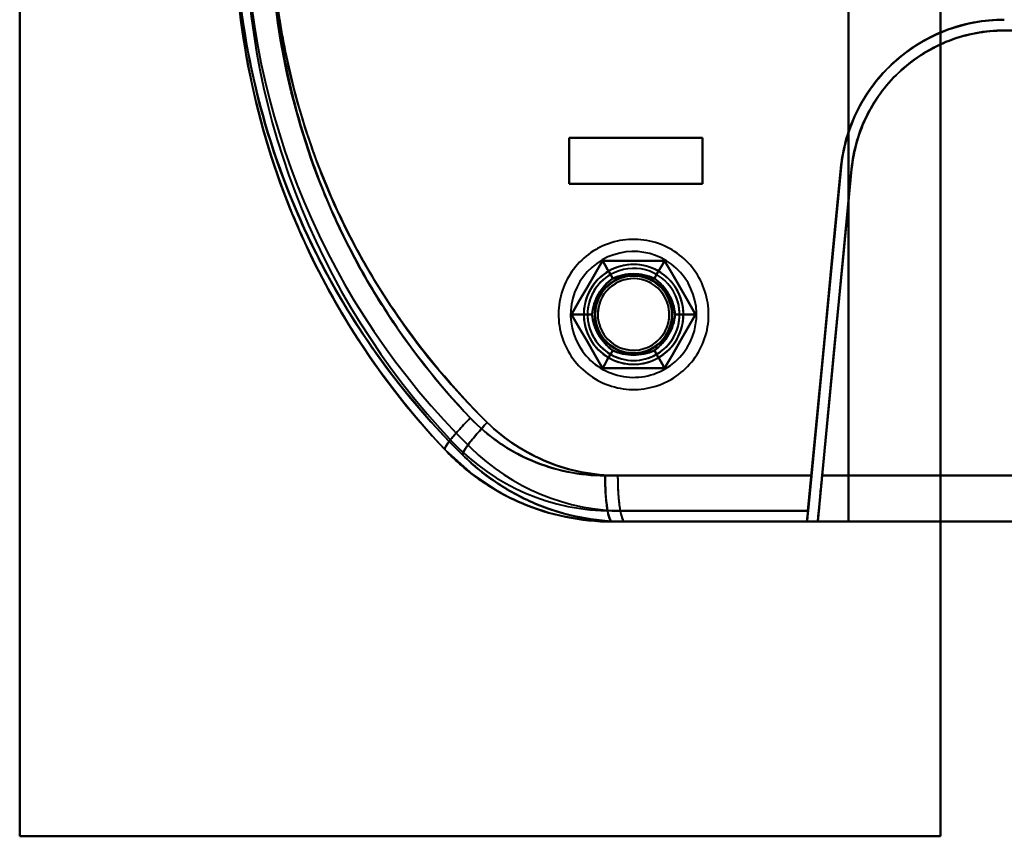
# Model space of a CAD drawing. Header units: millimetres. Extents: x -1442 to 3067, y -120 to 1010.
# Tile 26 of 71: x 257 to 322, y 179 to 232. Entities that reach past the tile are written whole.
import ezdxf

# ---------------------------------------------------------------- set-up
doc = ezdxf.new("R2010")
doc.units = ezdxf.units.MM
doc.layers.add('G-IMPT', color=8, linetype='Continuous', lineweight=40)

# ---------------------------------------------------------------- blocks, each defined once
blk = doc.blocks.new('NEXA 700 CALQUES_dwg-751640-Gauche')
at = {"layer": 'G-IMPT'}
for p, q in [((321.657, 231.372), (342.221, 231.372)), ((342.221, 231.372), (321.657, 231.372)), ((342.221, 231.372), (321.657, 231.372)), ((293.3, 224.372), (302, 224.372)), ((293.3, 224.372), (302, 224.372)), ((302, 224.372), (293.3, 224.372)), ((302, 224.372), (293.3, 224.372)), ((302, 221.372), (293.3, 221.372)), ((302, 221.372), (293.3, 221.372)), ((293.3, 221.372), (302, 221.372)), ((293.3, 221.372), (302, 221.372)), ((295.643, 202.372), (309.089, 202.372)), ((309.089, 202.372), (295.643, 202.372)), ((296.463, 202.372), (309.085, 202.372)), ((309.085, 202.372), (296.463, 202.372)), ((342.221, 202.372), (309.788, 202.372)), ((342.221, 202.372), (309.788, 202.372)), ((309.788, 202.372), (342.221, 202.372)), ((309.788, 202.372), (342.221, 202.372)), ((296.105, 199.372), (308.802, 199.372)), ((296.105, 199.372), (308.802, 199.372)), ((308.802, 199.372), (296.105, 199.372)), ((308.797, 199.372), (296.919, 199.372)), ((308.797, 199.372), (296.919, 199.372)), ((296.919, 199.372), (308.797, 199.372)), ((342.305, 199.372), (309.5, 199.372)), ((342.305, 199.372), (309.5, 199.372)), ((309.5, 199.372), (342.305, 199.372)), ((309.5, 199.372), (342.305, 199.372))]:
    blk.add_line(p, q, dxfattribs=at)
at = {"layer": 'G-IMPT', "flags": 128}
for points in [[(257.5, 178.872), (257.5, 208.872), (257.5, 238.872), (257.5, 268.872), (257.5, 298.872)], [(257.5, 298.872), (257.5, 268.872), (257.5, 238.872), (257.5, 208.872), (257.5, 178.872)], [(257.5, 178.872), (257.5, 208.872), (257.5, 238.872), (257.5, 268.872), (257.5, 298.872)], [(257.5, 298.872), (257.5, 268.872), (257.5, 238.872), (257.5, 208.872), (257.5, 178.872)], [(257.5, 178.872), (257.5, 208.872), (257.5, 238.872), (257.5, 268.872), (257.5, 298.872)], [(257.5, 298.872), (257.5, 268.872), (257.5, 238.872), (257.5, 208.872), (257.5, 178.872)], [(317.5, 298.872), (317.5, 268.872), (317.5, 238.872), (317.5, 208.872), (317.5, 178.872)], [(317.5, 298.872), (317.5, 268.872), (317.5, 238.872), (317.5, 208.872), (317.5, 178.872)], [(317.5, 178.872), (317.5, 208.872), (317.5, 238.872), (317.5, 268.872), (317.5, 298.872)], [(317.5, 178.872), (317.5, 208.872), (317.5, 238.872), (317.5, 268.872), (317.5, 298.872)], [(317.5, 298.872), (317.5, 268.872), (317.5, 238.872), (317.5, 208.872), (317.5, 178.872)], [(317.5, 178.872), (317.5, 208.872), (317.5, 238.872), (317.5, 268.872), (317.5, 298.872)], [(317.5, 298.872), (317.5, 268.872), (317.5, 238.872), (317.5, 208.872), (317.5, 178.872)], [(317.5, 178.872), (317.5, 208.872), (317.5, 238.872), (317.5, 268.872), (317.5, 298.872)], [(311.5, 278.372), (311.5, 258.622), (311.5, 238.872), (311.5, 219.122), (311.5, 199.372)], [(311.5, 199.372), (311.5, 219.122), (311.5, 238.872), (311.5, 258.622), (311.5, 278.372)], [(311.5, 278.372), (311.5, 258.622), (311.5, 238.872), (311.5, 219.122), (311.5, 199.372)], [(311.5, 199.372), (311.5, 219.122), (311.5, 238.872), (311.5, 258.622), (311.5, 278.372)], [(311.5, 199.372), (311.5, 219.122), (311.5, 238.872), (311.5, 258.622), (311.5, 278.372)], [(311.5, 278.372), (311.5, 258.622), (311.5, 238.872), (311.5, 219.122), (311.5, 199.372)], [(311.5, 199.372), (311.5, 219.122), (311.5, 238.872), (311.5, 258.622), (311.5, 278.372)], [(311.5, 278.372), (311.5, 258.622), (311.5, 238.872), (311.5, 219.122), (311.5, 199.372)], [(317.5, 278.372), (317.5, 258.622), (317.5, 238.872), (317.5, 219.122), (317.5, 199.372)], [(317.5, 199.372), (317.5, 219.122), (317.5, 238.872), (317.5, 258.622), (317.5, 278.372)], [(317.5, 278.372), (317.5, 258.622), (317.5, 238.872), (317.5, 219.122), (317.5, 199.372)], [(317.5, 199.372), (317.5, 219.122), (317.5, 238.872), (317.5, 258.622), (317.5, 278.372)], [(321.657, 231.372), (325.659, 231.372), (329.661, 231.372), (333.663, 231.372), (337.665, 231.372)], [(337.665, 231.372), (333.663, 231.372), (329.661, 231.372), (325.659, 231.372), (321.657, 231.372)], [(293.3, 221.372), (293.3, 222.122), (293.3, 222.872), (293.3, 223.622), (293.3, 224.372)], [(293.3, 224.372), (295.475, 224.372), (297.65, 224.372), (299.825, 224.372), (302, 224.372)], [(293.3, 224.372), (293.3, 223.622), (293.3, 222.872), (293.3, 222.122), (293.3, 221.372)], [(302, 224.372), (299.825, 224.372), (297.65, 224.372), (295.475, 224.372), (293.3, 224.372)], [(302, 224.372), (299.825, 224.372), (297.65, 224.372), (295.475, 224.372), (293.3, 224.372)], [(293.3, 221.372), (293.3, 222.122), (293.3, 222.872), (293.3, 223.622), (293.3, 224.372)], [(293.3, 224.372), (293.3, 223.622), (293.3, 222.872), (293.3, 222.122), (293.3, 221.372)], [(293.3, 224.372), (295.475, 224.372), (297.65, 224.372), (299.825, 224.372), (302, 224.372)], [(293.3, 224.372), (293.3, 223.622), (293.3, 222.872), (293.3, 222.122), (293.3, 221.372)], [(293.3, 221.372), (293.3, 222.122), (293.3, 222.872), (293.3, 223.622), (293.3, 224.372)], [(293.3, 224.372), (293.3, 223.622), (293.3, 222.872), (293.3, 222.122), (293.3, 221.372)], [(293.3, 221.372), (293.3, 222.122), (293.3, 222.872), (293.3, 223.622), (293.3, 224.372)], [(302, 224.372), (302, 223.622), (302, 222.872), (302, 222.122), (302, 221.372)], [(302, 221.372), (302, 222.122), (302, 222.872), (302, 223.622), (302, 224.372)], [(302, 224.372), (302, 223.622), (302, 222.872), (302, 222.122), (302, 221.372)], [(302, 221.372), (302, 222.122), (302, 222.872), (302, 223.622), (302, 224.372)], [(302, 221.372), (302, 222.122), (302, 222.872), (302, 223.622), (302, 224.372)], [(302, 224.372), (302, 223.622), (302, 222.872), (302, 222.122), (302, 221.372)], [(302, 221.372), (302, 222.122), (302, 222.872), (302, 223.622), (302, 224.372)], [(302, 224.372), (302, 223.622), (302, 222.872), (302, 222.122), (302, 221.372)], [(308.869, 200.072), (309.412, 205.732), (309.955, 211.391), (310.498, 217.051), (311.041, 222.71)], [(311.041, 222.71), (310.498, 217.051), (309.955, 211.391), (309.412, 205.732), (308.869, 200.072)], [(309.089, 202.372), (309.577, 207.456), (310.065, 212.54), (310.553, 217.625), (311.041, 222.71)], [(311.041, 222.71), (310.553, 217.625), (310.065, 212.54), (309.577, 207.456), (309.089, 202.372)], [(311.006, 222.394), (310.47, 216.814), (309.935, 211.233), (309.399, 205.653), (308.864, 200.072)], [(308.864, 200.072), (309.399, 205.653), (309.935, 211.233), (310.47, 216.814), (311.006, 222.394)], [(311.006, 222.394), (310.526, 217.388), (310.045, 212.382), (309.565, 207.377), (309.085, 202.372)], [(309.085, 202.372), (309.565, 207.377), (310.045, 212.382), (310.526, 217.388), (311.006, 222.394)], [(309.5, 199.372), (310.051, 205.111), (310.601, 210.85), (311.152, 216.589), (311.703, 222.327)], [(311.703, 222.327), (311.152, 216.589), (310.601, 210.85), (310.051, 205.111), (309.5, 199.372)], [(311.703, 222.327), (311.152, 216.589), (310.601, 210.85), (310.051, 205.111), (309.5, 199.372)], [(309.5, 199.372), (310.051, 205.111), (310.601, 210.85), (311.152, 216.589), (311.703, 222.327)], [(309.788, 202.372), (310.266, 207.36), (310.745, 212.348), (311.224, 217.338), (311.703, 222.327)], [(311.703, 222.327), (311.224, 217.338), (310.745, 212.348), (310.266, 207.36), (309.788, 202.372)], [(311.703, 222.327), (311.224, 217.338), (310.745, 212.348), (310.266, 207.36), (309.788, 202.372)], [(309.788, 202.372), (310.266, 207.36), (310.745, 212.348), (311.224, 217.338), (311.703, 222.327)], [(302, 221.372), (299.825, 221.372), (297.65, 221.372), (295.475, 221.372), (293.3, 221.372)], [(293.3, 221.372), (295.475, 221.372), (297.65, 221.372), (299.825, 221.372), (302, 221.372)], [(293.3, 221.372), (295.475, 221.372), (297.65, 221.372), (299.825, 221.372), (302, 221.372)], [(302, 221.372), (299.825, 221.372), (297.65, 221.372), (295.475, 221.372), (293.3, 221.372)], [(299.945, 208.637), (300.113, 208.738), (300.276, 208.846), (300.435, 208.96), (300.589, 209.081), (300.738, 209.207), (300.882, 209.34), (301.02, 209.478), (301.153, 209.621), (301.28, 209.77), (301.401, 209.924), (301.516, 210.082), (301.625, 210.245), (301.726, 210.412), (301.821, 210.583), (301.91, 210.757), (301.991, 210.936), (302.064, 211.117), (302.131, 211.301), (302.19, 211.487), (302.242, 211.676), (302.286, 211.866), (302.322, 212.058), (302.351, 212.252), (302.372, 212.446), (302.385, 212.642), (302.39, 212.837), (302.388, 213.033), (302.377, 213.228), (302.359, 213.423), (302.333, 213.617), (302.3, 213.809), (302.259, 214.001), (302.21, 214.19), (302.153, 214.377), (302.089, 214.562), (302.018, 214.744), (301.939, 214.923), (301.854, 215.099), (301.761, 215.272), (301.662, 215.44), (301.556, 215.605), (301.444, 215.765), (301.325, 215.92), (301.2, 216.07), (301.069, 216.216), (300.932, 216.356), (300.79, 216.49), (300.643, 216.619), (300.491, 216.742), (300.334, 216.858), (300.172, 216.968), (300.006, 217.072), (299.836, 217.169), (299.662, 217.259), (299.485, 217.342), (299.305, 217.417), (299.122, 217.486), (298.936, 217.547), (298.748, 217.601), (298.558, 217.647), (298.366, 217.685), (298.173, 217.716), (297.978, 217.739), (297.783, 217.755), (297.588, 217.762), (297.392, 217.762), (297.197, 217.753), (297.002, 217.737), (296.808, 217.714), (296.615, 217.682), (296.423, 217.643), (296.233, 217.596), (296.045, 217.541), (295.86, 217.479), (295.677, 217.41), (295.497, 217.334), (295.32, 217.25), (295.147, 217.159), (295.055, 217.108)], [(299.945, 208.637), (300.113, 208.738), (300.276, 208.846), (300.435, 208.96), (300.589, 209.081), (300.738, 209.207), (300.882, 209.34), (301.02, 209.478), (301.153, 209.621), (301.28, 209.77), (301.401, 209.924), (301.516, 210.082), (301.625, 210.245), (301.726, 210.412), (301.821, 210.583), (301.91, 210.757), (301.991, 210.936), (302.064, 211.117), (302.131, 211.301), (302.19, 211.487), (302.242, 211.676), (302.286, 211.866), (302.322, 212.058), (302.351, 212.252), (302.372, 212.446), (302.385, 212.642), (302.39, 212.837), (302.388, 213.033), (302.377, 213.228), (302.359, 213.423), (302.333, 213.617), (302.3, 213.809), (302.259, 214.001), (302.21, 214.19), (302.153, 214.377), (302.089, 214.562), (302.018, 214.744), (301.939, 214.923), (301.854, 215.099), (301.761, 215.272), (301.662, 215.44), (301.556, 215.605), (301.444, 215.765), (301.325, 215.92), (301.2, 216.07), (301.069, 216.216), (300.932, 216.356), (300.79, 216.49), (300.643, 216.619), (300.491, 216.742), (300.334, 216.858), (300.172, 216.968), (300.006, 217.072), (299.836, 217.169), (299.662, 217.259), (299.485, 217.342), (299.305, 217.417), (299.122, 217.486), (298.936, 217.547), (298.748, 217.601), (298.558, 217.647), (298.366, 217.685), (298.173, 217.716), (297.978, 217.739), (297.783, 217.755), (297.588, 217.762), (297.392, 217.762), (297.197, 217.753), (297.002, 217.737), (296.808, 217.714), (296.615, 217.682), (296.423, 217.643), (296.233, 217.596), (296.045, 217.541), (295.86, 217.479), (295.677, 217.41), (295.497, 217.334), (295.32, 217.25), (295.147, 217.159), (295.055, 217.108)], [(295.055, 217.108), (294.887, 217.006), (294.724, 216.899), (294.565, 216.784), (294.411, 216.664), (294.262, 216.537), (294.118, 216.405), (293.98, 216.267), (293.847, 216.123), (293.72, 215.975), (293.599, 215.821), (293.484, 215.663), (293.375, 215.5), (293.274, 215.333), (293.179, 215.162), (293.09, 214.987), (293.009, 214.809), (292.936, 214.628), (292.869, 214.444), (292.81, 214.258), (292.758, 214.069), (292.714, 213.878), (292.678, 213.686), (292.649, 213.493), (292.628, 213.298), (292.615, 213.103), (292.61, 212.908), (292.612, 212.712), (292.623, 212.517), (292.641, 212.322), (292.667, 212.128), (292.7, 211.935), (292.741, 211.744), (292.79, 211.555), (292.847, 211.367), (292.911, 211.183), (292.982, 211), (293.061, 210.821), (293.146, 210.645), (293.239, 210.473), (293.338, 210.304), (293.444, 210.14), (293.556, 209.98), (293.675, 209.825), (293.8, 209.674), (293.931, 209.529), (294.068, 209.389), (294.21, 209.254), (294.357, 209.126), (294.509, 209.003), (294.666, 208.886), (294.828, 208.776), (294.994, 208.673), (295.164, 208.576), (295.338, 208.486), (295.515, 208.403), (295.695, 208.327), (295.878, 208.259), (296.064, 208.197), (296.252, 208.144), (296.442, 208.098), (296.634, 208.059), (296.827, 208.028), (297.022, 208.005), (297.217, 207.99), (297.412, 207.983), (297.608, 207.983), (297.803, 207.991), (297.998, 208.007), (298.192, 208.031), (298.385, 208.063), (298.577, 208.102), (298.767, 208.149), (298.955, 208.203), (299.14, 208.265), (299.323, 208.334), (299.503, 208.411), (299.68, 208.495), (299.853, 208.585), (299.945, 208.637)], [(295.055, 217.108), (294.887, 217.006), (294.724, 216.899), (294.565, 216.784), (294.411, 216.664), (294.262, 216.537), (294.118, 216.405), (293.98, 216.267), (293.847, 216.123), (293.72, 215.975), (293.599, 215.821), (293.484, 215.663), (293.375, 215.5), (293.274, 215.333), (293.179, 215.162), (293.09, 214.987), (293.009, 214.809), (292.936, 214.628), (292.869, 214.444), (292.81, 214.258), (292.758, 214.069), (292.714, 213.878), (292.678, 213.686), (292.649, 213.493), (292.628, 213.298), (292.615, 213.103), (292.61, 212.908), (292.612, 212.712), (292.623, 212.517), (292.641, 212.322), (292.667, 212.128), (292.7, 211.935), (292.741, 211.744), (292.79, 211.555), (292.847, 211.367), (292.911, 211.183), (292.982, 211), (293.061, 210.821), (293.146, 210.645), (293.239, 210.473), (293.338, 210.304), (293.444, 210.14), (293.556, 209.98), (293.675, 209.825), (293.8, 209.674), (293.931, 209.529), (294.068, 209.389), (294.21, 209.254), (294.357, 209.126), (294.509, 209.003), (294.666, 208.886), (294.828, 208.776), (294.994, 208.673), (295.164, 208.576), (295.338, 208.486), (295.515, 208.403), (295.695, 208.327), (295.878, 208.259), (296.064, 208.197), (296.252, 208.144), (296.442, 208.098), (296.634, 208.059), (296.827, 208.028), (297.022, 208.005), (297.217, 207.99), (297.412, 207.983), (297.608, 207.983), (297.803, 207.991), (297.998, 208.007), (298.192, 208.031), (298.385, 208.063), (298.577, 208.102), (298.767, 208.149), (298.955, 208.203), (299.14, 208.265), (299.323, 208.334), (299.503, 208.411), (299.68, 208.495), (299.853, 208.585), (299.945, 208.637)], [(293.459, 212.872), (293.964, 213.747), (294.469, 214.622), (294.974, 215.497), (295.479, 216.372)], [(295.479, 216.372), (294.974, 215.497), (294.469, 214.622), (293.964, 213.747), (293.459, 212.872)], [(293.459, 212.872), (293.964, 213.747), (294.469, 214.622), (294.974, 215.497), (295.479, 216.372)], [(293.459, 212.872), (293.964, 213.747), (294.469, 214.622), (294.974, 215.497), (295.479, 216.372)], [(295.479, 216.372), (294.974, 215.497), (294.469, 214.622), (293.964, 213.747), (293.459, 212.872)], [(295.479, 216.372), (294.974, 215.497), (294.469, 214.622), (293.964, 213.747), (293.459, 212.872)], [(295.479, 216.372), (294.974, 215.497), (294.469, 214.622), (293.964, 213.747), (293.459, 212.872)], [(293.459, 212.872), (293.964, 213.747), (294.469, 214.622), (294.974, 215.497), (295.479, 216.372)], [(295.479, 216.372), (294.974, 215.497), (294.469, 214.622), (293.964, 213.747), (293.459, 212.872)], [(295.479, 216.372), (294.974, 215.497), (294.469, 214.622), (293.964, 213.747), (293.459, 212.872)], [(293.459, 212.872), (293.964, 213.747), (294.469, 214.622), (294.974, 215.497), (295.479, 216.372)], [(293.459, 212.872), (293.964, 213.747), (294.469, 214.622), (294.974, 215.497), (295.479, 216.372)], [(295.479, 216.372), (295.646, 216.084), (295.812, 215.795), (295.979, 215.507), (296.145, 215.218)], [(296.145, 215.218), (295.979, 215.507), (295.812, 215.795), (295.646, 216.084), (295.479, 216.372)], [(295.479, 216.372), (296.49, 216.372), (297.5, 216.372), (298.51, 216.372), (299.521, 216.372)], [(299.521, 216.372), (298.51, 216.372), (297.5, 216.372), (296.49, 216.372), (295.479, 216.372)], [(295.479, 216.372), (296.49, 216.372), (297.5, 216.372), (298.51, 216.372), (299.521, 216.372)], [(295.479, 216.372), (296.49, 216.372), (297.5, 216.372), (298.51, 216.372), (299.521, 216.372)], [(299.521, 216.372), (298.51, 216.372), (297.5, 216.372), (296.49, 216.372), (295.479, 216.372)], [(299.521, 216.372), (298.51, 216.372), (297.5, 216.372), (296.49, 216.372), (295.479, 216.372)], [(299.521, 216.372), (298.51, 216.372), (297.5, 216.372), (296.49, 216.372), (295.479, 216.372)], [(295.479, 216.372), (295.646, 216.084), (295.812, 215.795), (295.979, 215.507), (296.145, 215.218)], [(296.145, 215.218), (295.979, 215.507), (295.812, 215.795), (295.646, 216.084), (295.479, 216.372)], [(295.479, 216.372), (296.49, 216.372), (297.5, 216.372), (298.51, 216.372), (299.521, 216.372)], [(299.521, 216.372), (298.51, 216.372), (297.5, 216.372), (296.49, 216.372), (295.479, 216.372)], [(299.521, 216.372), (298.51, 216.372), (297.5, 216.372), (296.49, 216.372), (295.479, 216.372)], [(295.479, 216.372), (296.49, 216.372), (297.5, 216.372), (298.51, 216.372), (299.521, 216.372)], [(295.479, 216.372), (296.49, 216.372), (297.5, 216.372), (298.51, 216.372), (299.521, 216.372)], [(299.521, 216.372), (299.354, 216.084), (299.188, 215.795), (299.021, 215.507), (298.855, 215.218)], [(298.855, 215.218), (299.021, 215.507), (299.188, 215.795), (299.354, 216.084), (299.521, 216.372)], [(298.855, 215.218), (299.021, 215.507), (299.188, 215.795), (299.354, 216.084), (299.521, 216.372)], [(299.521, 216.372), (299.354, 216.084), (299.188, 215.795), (299.021, 215.507), (298.855, 215.218)], [(299.521, 216.372), (300.026, 215.497), (300.531, 214.622), (301.036, 213.747), (301.541, 212.872)], [(301.541, 212.872), (301.036, 213.747), (300.531, 214.622), (300.026, 215.497), (299.521, 216.372)], [(299.521, 216.372), (300.026, 215.497), (300.531, 214.622), (301.036, 213.747), (301.541, 212.872)], [(299.521, 216.372), (300.026, 215.497), (300.531, 214.622), (301.036, 213.747), (301.541, 212.872)], [(301.541, 212.872), (301.036, 213.747), (300.531, 214.622), (300.026, 215.497), (299.521, 216.372)], [(301.541, 212.872), (301.036, 213.747), (300.531, 214.622), (300.026, 215.497), (299.521, 216.372)], [(301.541, 212.872), (301.036, 213.747), (300.531, 214.622), (300.026, 215.497), (299.521, 216.372)], [(299.521, 216.372), (300.026, 215.497), (300.531, 214.622), (301.036, 213.747), (301.541, 212.872)], [(301.541, 212.872), (301.036, 213.747), (300.531, 214.622), (300.026, 215.497), (299.521, 216.372)], [(301.541, 212.872), (301.036, 213.747), (300.531, 214.622), (300.026, 215.497), (299.521, 216.372)], [(299.521, 216.372), (300.026, 215.497), (300.531, 214.622), (301.036, 213.747), (301.541, 212.872)], [(299.521, 216.372), (300.026, 215.497), (300.531, 214.622), (301.036, 213.747), (301.541, 212.872)], [(295.479, 209.372), (294.974, 210.247), (294.469, 211.122), (293.964, 211.997), (293.459, 212.872)], [(293.459, 212.872), (293.792, 212.872), (294.125, 212.872), (294.458, 212.872), (294.791, 212.872)], [(294.791, 212.872), (294.458, 212.872), (294.125, 212.872), (293.792, 212.872), (293.459, 212.872)], [(293.459, 212.872), (293.964, 211.997), (294.469, 211.122), (294.974, 210.247), (295.479, 209.372)], [(295.479, 209.372), (294.974, 210.247), (294.469, 211.122), (293.964, 211.997), (293.459, 212.872)], [(295.479, 209.372), (294.974, 210.247), (294.469, 211.122), (293.964, 211.997), (293.459, 212.872)], [(293.459, 212.872), (293.964, 211.997), (294.469, 211.122), (294.974, 210.247), (295.479, 209.372)], [(293.459, 212.872), (293.964, 211.997), (294.469, 211.122), (294.974, 210.247), (295.479, 209.372)], [(293.459, 212.872), (293.792, 212.872), (294.125, 212.872), (294.458, 212.872), (294.791, 212.872)], [(294.791, 212.872), (294.458, 212.872), (294.125, 212.872), (293.792, 212.872), (293.459, 212.872)], [(293.459, 212.872), (293.964, 211.997), (294.469, 211.122), (294.974, 210.247), (295.479, 209.372)], [(295.479, 209.372), (294.974, 210.247), (294.469, 211.122), (293.964, 211.997), (293.459, 212.872)], [(293.459, 212.872), (293.964, 211.997), (294.469, 211.122), (294.974, 210.247), (295.479, 209.372)], [(293.459, 212.872), (293.964, 211.997), (294.469, 211.122), (294.974, 210.247), (295.479, 209.372)], [(295.479, 209.372), (294.974, 210.247), (294.469, 211.122), (293.964, 211.997), (293.459, 212.872)], [(295.479, 209.372), (294.974, 210.247), (294.469, 211.122), (293.964, 211.997), (293.459, 212.872)], [(301.541, 212.872), (301.036, 211.997), (300.531, 211.122), (300.026, 210.247), (299.521, 209.372)], [(299.521, 209.372), (300.026, 210.247), (300.531, 211.122), (301.036, 211.997), (301.541, 212.872)], [(301.541, 212.872), (301.036, 211.997), (300.531, 211.122), (300.026, 210.247), (299.521, 209.372)], [(301.541, 212.872), (301.036, 211.997), (300.531, 211.122), (300.026, 210.247), (299.521, 209.372)], [(299.521, 209.372), (300.026, 210.247), (300.531, 211.122), (301.036, 211.997), (301.541, 212.872)], [(299.521, 209.372), (300.026, 210.247), (300.531, 211.122), (301.036, 211.997), (301.541, 212.872)], [(299.521, 209.372), (300.026, 210.247), (300.531, 211.122), (301.036, 211.997), (301.541, 212.872)], [(301.541, 212.872), (301.036, 211.997), (300.531, 211.122), (300.026, 210.247), (299.521, 209.372)], [(299.521, 209.372), (300.026, 210.247), (300.531, 211.122), (301.036, 211.997), (301.541, 212.872)], [(299.521, 209.372), (300.026, 210.247), (300.531, 211.122), (301.036, 211.997), (301.541, 212.872)], [(301.541, 212.872), (301.036, 211.997), (300.531, 211.122), (300.026, 210.247), (299.521, 209.372)], [(301.541, 212.872), (301.036, 211.997), (300.531, 211.122), (300.026, 210.247), (299.521, 209.372)], [(300.209, 212.872), (300.542, 212.872), (300.875, 212.872), (301.208, 212.872), (301.541, 212.872)], [(301.541, 212.872), (301.208, 212.872), (300.875, 212.872), (300.542, 212.872), (300.209, 212.872)], [(301.541, 212.872), (301.208, 212.872), (300.875, 212.872), (300.542, 212.872), (300.209, 212.872)], [(300.209, 212.872), (300.542, 212.872), (300.875, 212.872), (301.208, 212.872), (301.541, 212.872)], [(295.479, 209.372), (295.646, 209.661), (295.812, 209.949), (295.979, 210.238), (296.145, 210.526)], [(296.145, 210.526), (295.979, 210.238), (295.812, 209.949), (295.646, 209.661), (295.479, 209.372)], [(295.479, 209.372), (295.646, 209.661), (295.812, 209.949), (295.979, 210.238), (296.145, 210.526)], [(296.145, 210.526), (295.979, 210.238), (295.812, 209.949), (295.646, 209.661), (295.479, 209.372)], [(299.521, 209.372), (299.354, 209.661), (299.188, 209.949), (299.021, 210.238), (298.855, 210.526)], [(298.855, 210.526), (299.021, 210.238), (299.188, 209.949), (299.354, 209.661), (299.521, 209.372)], [(299.521, 209.372), (299.354, 209.661), (299.188, 209.949), (299.021, 210.238), (298.855, 210.526)], [(298.855, 210.526), (299.021, 210.238), (299.188, 209.949), (299.354, 209.661), (299.521, 209.372)], [(299.521, 209.372), (298.51, 209.372), (297.5, 209.372), (296.49, 209.372), (295.479, 209.372)], [(295.479, 209.372), (296.49, 209.372), (297.5, 209.372), (298.51, 209.372), (299.521, 209.372)], [(299.521, 209.372), (298.51, 209.372), (297.5, 209.372), (296.49, 209.372), (295.479, 209.372)], [(299.521, 209.372), (298.51, 209.372), (297.5, 209.372), (296.49, 209.372), (295.479, 209.372)], [(295.479, 209.372), (296.49, 209.372), (297.5, 209.372), (298.51, 209.372), (299.521, 209.372)], [(295.479, 209.372), (296.49, 209.372), (297.5, 209.372), (298.51, 209.372), (299.521, 209.372)], [(295.479, 209.372), (296.49, 209.372), (297.5, 209.372), (298.51, 209.372), (299.521, 209.372)], [(299.521, 209.372), (298.51, 209.372), (297.5, 209.372), (296.49, 209.372), (295.479, 209.372)], [(295.479, 209.372), (296.49, 209.372), (297.5, 209.372), (298.51, 209.372), (299.521, 209.372)], [(295.479, 209.372), (296.49, 209.372), (297.5, 209.372), (298.51, 209.372), (299.521, 209.372)], [(299.521, 209.372), (298.51, 209.372), (297.5, 209.372), (296.49, 209.372), (295.479, 209.372)], [(299.521, 209.372), (298.51, 209.372), (297.5, 209.372), (296.49, 209.372), (295.479, 209.372)], [(285.221, 204.05), (287.019, 202.438), (288.793, 201.274)], [(296.105, 199.372), (293.715, 199.568), (292.766, 199.753)], [(296.105, 200.072), (299.296, 200.072), (302.487, 200.072), (305.678, 200.072), (308.869, 200.072)], [(308.869, 200.072), (305.678, 200.072), (302.487, 200.072), (299.296, 200.072), (296.105, 200.072)], [(296.105, 200.072), (299.296, 200.072), (302.487, 200.072), (305.678, 200.072), (308.869, 200.072)], [(308.869, 200.072), (305.678, 200.072), (302.487, 200.072), (299.296, 200.072), (296.105, 200.072)], [(308.864, 200.072), (305.878, 200.072), (302.891, 200.072), (299.905, 200.072), (296.919, 200.072)], [(308.864, 200.072), (305.878, 200.072), (302.891, 200.072), (299.905, 200.072), (296.919, 200.072)], [(296.919, 200.072), (299.905, 200.072), (302.891, 200.072), (305.878, 200.072), (308.864, 200.072)], [(296.919, 200.072), (299.905, 200.072), (302.891, 200.072), (305.878, 200.072), (308.864, 200.072)], [(308.797, 199.372), (308.814, 199.547), (308.83, 199.722), (308.847, 199.897), (308.864, 200.072)], [(308.864, 200.072), (308.847, 199.897), (308.83, 199.722), (308.814, 199.547), (308.797, 199.372)], [(308.869, 200.072), (308.852, 199.897), (308.835, 199.722), (308.818, 199.547), (308.802, 199.372)], [(308.802, 199.372), (308.818, 199.547), (308.835, 199.722), (308.852, 199.897), (308.869, 200.072)], [(308.802, 199.372), (305.627, 199.372), (302.453, 199.372), (299.279, 199.372), (296.105, 199.372)], [(296.105, 199.372), (299.279, 199.372), (302.453, 199.372), (305.627, 199.372), (308.802, 199.372)], [(296.105, 199.372), (299.454, 199.372), (302.802, 199.372), (306.151, 199.372), (309.5, 199.372)], [(309.5, 199.372), (306.151, 199.372), (302.802, 199.372), (299.454, 199.372), (296.105, 199.372)], [(296.105, 199.372), (299.954, 199.372), (303.802, 199.372), (307.651, 199.372), (311.5, 199.372)], [(311.5, 199.372), (307.651, 199.372), (303.802, 199.372), (299.954, 199.372), (296.105, 199.372)], [(308.797, 199.372), (305.827, 199.372), (302.858, 199.372), (299.888, 199.372), (296.919, 199.372)], [(296.919, 199.372), (299.888, 199.372), (302.858, 199.372), (305.827, 199.372), (308.797, 199.372)], [(309.5, 199.372), (306.355, 199.372), (303.209, 199.372), (300.064, 199.372), (296.919, 199.372)], [(311.5, 199.372), (307.855, 199.372), (304.209, 199.372), (300.564, 199.372), (296.919, 199.372)], [(296.919, 199.372), (300.064, 199.372), (303.209, 199.372), (306.355, 199.372), (309.5, 199.372)], [(296.919, 199.372), (300.564, 199.372), (304.209, 199.372), (307.855, 199.372), (311.5, 199.372)], [(342.305, 199.372), (327.683, 199.372), (313.101, 199.372), (309.5, 199.372)], [(309.5, 199.372), (324.069, 199.372), (338.682, 199.372), (342.305, 199.372)], [(311.5, 199.372), (313, 199.372), (314.5, 199.372), (316, 199.372), (317.5, 199.372)], [(317.5, 199.372), (316, 199.372), (314.5, 199.372), (313, 199.372), (311.5, 199.372)], [(317.5, 199.372), (316, 199.372), (314.5, 199.372), (313, 199.372), (311.5, 199.372)], [(311.5, 199.372), (313, 199.372), (314.5, 199.372), (316, 199.372), (317.5, 199.372)], [(317.5, 199.372), (323.246, 199.372), (328.992, 199.372), (334.738, 199.372), (340.485, 199.372)], [(340.485, 199.372), (334.738, 199.372), (328.992, 199.372), (323.246, 199.372), (317.5, 199.372)], [(340.485, 199.372), (334.738, 199.372), (328.992, 199.372), (323.246, 199.372), (317.5, 199.372)], [(317.5, 199.372), (323.246, 199.372), (328.992, 199.372), (334.738, 199.372), (340.485, 199.372)], [(317.5, 178.872), (302.5, 178.872), (287.5, 178.872), (272.5, 178.872), (257.5, 178.872)], [(257.5, 178.872), (272.5, 178.872), (287.5, 178.872), (302.5, 178.872), (317.5, 178.872)], [(317.5, 178.872), (302.5, 178.872), (287.5, 178.872), (272.5, 178.872), (257.5, 178.872)], [(257.5, 178.872), (272.5, 178.872), (287.5, 178.872), (302.5, 178.872), (317.5, 178.872)], [(317.5, 178.872), (302.5, 178.872), (287.5, 178.872), (272.5, 178.872), (257.5, 178.872)], [(257.5, 178.872), (272.5, 178.872), (287.5, 178.872), (302.5, 178.872), (317.5, 178.872)], [(317.5, 178.872), (302.5, 178.872), (287.5, 178.872), (272.5, 178.872), (257.5, 178.872)], [(257.5, 178.872), (272.5, 178.872), (287.5, 178.872), (302.5, 178.872), (317.5, 178.872)]]:
    blk.add_lwpolyline(points, dxfattribs=at)
at = {"layer": 'G-IMPT'}
for centre, radius, start, end in [((321.5, 238.457), 50, 134.61365, 223.48315), ((321.5, 238.457), 50, 134.61365, 223.48315), ((321.5, 238.457), 50, 134.61365, 223.48315), ((321.5, 238.457), 50, 134.61365, 223.48315), ((321.5, 238.457), 50, 134.61365, 223.48315), ((321.5, 238.457), 50, 134.61365, 223.48315), ((321.5, 239.287), 50, 136.51685, 225.38635), ((321.5, 239.287), 50, 136.51685, 225.38635), ((321.5, 239.287), 50, 136.51685, 225.38635), ((321.5, 239.287), 50, 136.51685, 225.38635), ((321.5, 239.287), 50, 136.51685, 225.38635), ((321.5, 239.287), 50, 136.51685, 225.38635), ((321.5, 238.457), 49.3, 134.61365, 223.48315), ((321.5, 238.457), 49.3, 134.61365, 223.48315), ((321.5, 238.457), 49.3, 134.61365, 223.48315), ((321.5, 238.457), 49.3, 134.61365, 223.48315), ((321.5, 239.287), 49.3, 136.51685, 225.38635), ((321.5, 239.287), 49.3, 136.51685, 225.38635), ((321.5, 239.287), 49.3, 136.51685, 225.38635), ((321.5, 239.287), 49.3, 136.51685, 225.38635), ((321.657, 221.372), 10.7, 90, 174.51878), ((321.657, 221.372), 10.7, 90, 174.51878), ((321.657, 221.372), 10.7, 90, 172.81669), ((321.657, 221.372), 10.7, 90, 172.81669), ((321.657, 221.372), 10, 90, 174.51878), ((321.657, 221.372), 10, 90, 174.51878), ((321.657, 221.372), 10, 90, 174.51878), ((321.657, 221.372), 10, 90, 174.51878), ((297.5, 212.872), 4.1, 300, 120), ((297.5, 212.872), 4.1, 300, 120), ((297.5, 212.872), 4.1, 300, 120), ((297.5, 212.872), 4.1, 300, 120), ((297.5, 212.872), 4.1, 120, 210), ((297.5, 212.872), 4.1, 120, 210), ((297.5, 212.872), 4.1, 120, 210), ((297.5, 212.872), 4.1, 120, 210), ((297.5, 212.872), 3.25, 30, 210), ((297.5, 212.872), 3.25, 0, 180), ((297.5, 212.872), 3.25, 0, 180), ((297.5, 212.872), 3.25, 30, 210), ((297.5, 212.872), 3.25, 120, 210), ((297.5, 212.872), 3.25, 120, 180), ((297.5, 212.872), 3.25, 120, 210), ((297.5, 212.872), 3.25, 120, 300), ((297.5, 212.872), 3, 30, 210), ((297.5, 212.872), 3, 30, 210), ((297.5, 212.872), 3, 30, 210), ((297.5, 212.872), 3, 30, 210), ((297.5, 212.872), 3, 30, 210), ((297.5, 212.872), 3.25, 300, 120), ((297.5, 212.872), 3.25, 300, 120), ((297.5, 212.872), 3.25, 0, 120), ((297.5, 212.872), 3.25, 300, 120), ((297.5, 212.872), 3, 30, 120), ((297.5, 212.872), 3, 300, 120), ((297.5, 212.872), 3, 300, 120), ((297.5, 212.872), 3, 120, 210), ((297.5, 212.872), 3, 120, 300), ((297.5, 212.872), 3, 120, 300), ((297.5, 212.872), 2.548, 120, 300), ((297.5, 212.872), 2.548, 120, 300), ((297.5, 212.872), 2.548, 120, 300), ((297.5, 212.872), 2.548, 120, 300), ((297.5, 212.872), 2.548, 120, 300), ((297.5, 212.872), 2.548, 120, 300), ((297.5, 212.872), 2.548, 120, 300), ((297.5, 212.872), 2.548, 120, 300), ((297.5, 212.872), 2.5, 0, 180), ((297.5, 212.872), 2.5, 0, 180), ((297.5, 212.872), 2.5, 0, 180), ((297.5, 212.872), 2.5, 0, 180), ((297.5, 212.872), 2.5, 0, 180), ((297.5, 212.872), 2.5, 0, 180), ((297.5, 212.872), 2.5, 0, 180), ((297.5, 212.872), 2.5, 0, 180), ((297.5, 212.872), 2.33, 84.28402, 264.28402), ((297.5, 212.872), 2.33, 84.28402, 264.28402), ((297.5, 212.872), 2.33, 84.28402, 264.28402), ((297.5, 212.872), 2.33, 84.28402, 264.28402), ((297.5, 212.872), 2.33, 335.71598, 155.71598), ((297.5, 212.872), 2.33, 335.71598, 155.71598), ((297.5, 212.872), 2.33, 335.71598, 155.71598), ((297.5, 212.872), 2.33, 335.71598, 155.71598), ((297.5, 212.872), 2.548, 300, 120), ((297.5, 212.872), 2.548, 300, 120), ((297.5, 212.872), 2.548, 300, 120), ((297.5, 212.872), 2.548, 300, 120), ((297.5, 212.872), 2.548, 300, 120), ((297.5, 212.872), 2.548, 300, 120), ((297.5, 212.872), 2.548, 300, 120), ((297.5, 212.872), 2.548, 300, 120), ((297.5, 212.872), 2.33, 264.28402, 84.28402), ((297.5, 212.872), 2.33, 264.28402, 84.28402), ((297.5, 212.872), 2.33, 264.28402, 84.28402), ((297.5, 212.872), 2.33, 264.28402, 84.28402), ((297.5, 212.872), 3.25, 210, 30), ((297.5, 212.872), 3.25, 210, 30), ((297.5, 212.872), 3, 210, 30), ((297.5, 212.872), 3, 210, 30), ((297.5, 212.872), 3, 210, 30), ((297.5, 212.872), 3, 210, 30), ((297.5, 212.872), 3, 210, 30), ((297.5, 212.872), 3, 300, 30), ((297.5, 212.872), 2.33, 155.71598, 335.71598), ((297.5, 212.872), 2.33, 155.71598, 335.71598), ((297.5, 212.872), 2.33, 155.71598, 335.71598), ((297.5, 212.872), 2.33, 155.71598, 335.71598), ((297.5, 212.872), 3.25, 180, 300), ((297.5, 212.872), 3.25, 180, 360), ((297.5, 212.872), 3.25, 180, 0), ((297.5, 212.872), 2.5, 180, 0), ((297.5, 212.872), 2.5, 180, 0), ((297.5, 212.872), 2.5, 180, 0), ((297.5, 212.872), 2.5, 180, 0), ((297.5, 212.872), 2.5, 180, 0), ((297.5, 212.872), 2.5, 180, 0), ((297.5, 212.872), 2.5, 180, 0), ((297.5, 212.872), 2.5, 180, 0), ((297.5, 212.872), 3.25, 300, 0), ((297.5, 212.872), 3.25, 210, 300), ((297.5, 212.872), 3.25, 210, 300), ((297.5, 212.872), 3, 210, 300), ((297.5, 212.872), 4.1, 210, 300), ((297.5, 212.872), 4.1, 210, 300), ((297.5, 212.872), 4.1, 210, 300), ((297.5, 212.872), 4.1, 210, 300), ((296.105, 214.372), 15, 223.48315, 270), ((296.105, 214.372), 15, 223.48315, 270), ((296.105, 214.372), 15, 223.48315, 270), ((296.105, 214.372), 15, 223.48315, 270), ((296.105, 214.372), 15, 223.48315, 270), ((296.105, 214.372), 15, 223.48315, 270), ((296.105, 214.372), 14.3, 223.48315, 270), ((296.105, 214.372), 14.3, 223.48315, 270), ((296.105, 214.372), 14.3, 223.48315, 270), ((296.105, 214.372), 14.3, 223.48315, 270), ((296.919, 214.372), 14.3, 225.38635, 270), ((296.919, 214.372), 14.3, 225.38635, 270), ((296.919, 214.372), 14.3, 225.38635, 270), ((296.919, 214.372), 14.3, 225.38635, 270), ((296.919, 214.372), 15, 225.38635, 270), ((296.919, 214.372), 15, 225.38635, 270), ((296.919, 214.372), 15, 225.38635, 270), ((296.919, 214.372), 15, 225.38635, 270), ((296.919, 214.372), 15, 225.38635, 270), ((296.919, 214.372), 15, 225.38635, 270)]:
    blk.add_arc(centre, radius, start, end, dxfattribs=at)
for centre, ratio in [((296.105, 202.372), 0.154092), ((296.919, 202.372), 0.151868)]:
    blk.add_ellipse(centre, major_axis=(0, 3), ratio=ratio, start_param=1.570796, end_param=3.141593, dxfattribs=at)
for points in [[(285.221, 204.05), (280.777, 208.736), (273.725, 219.854), (270.233, 239.323), (274.387, 258.678), (281.799, 269.527), (286.384, 274.05)], [(285.221, 273.694), (280.777, 269.009), (273.725, 257.89), (270.233, 238.422), (274.387, 219.067), (281.799, 208.218), (286.384, 203.694)], [(294.791, 212.872), (294.841, 213.344), (295.134, 214.238), (295.761, 214.939), (296.145, 215.218)], [(296.145, 215.218), (295.767, 214.946), (295.133, 214.239), (294.837, 213.336), (294.791, 212.872)], [(296.145, 215.218), (295.762, 214.939), (295.134, 214.239), (294.841, 213.345), (294.791, 212.872)], [(294.791, 212.872), (294.837, 213.336), (295.133, 214.239), (295.767, 214.946), (296.145, 215.218)], [(296.145, 215.218), (296.579, 215.411), (297.5, 215.604), (298.421, 215.411), (298.855, 215.218)], [(298.855, 215.218), (298.429, 215.41), (297.5, 215.606), (296.57, 215.41), (296.145, 215.218)], [(298.855, 215.218), (298.421, 215.411), (297.5, 215.604), (296.579, 215.411), (296.145, 215.218)], [(296.145, 215.218), (296.571, 215.41), (297.5, 215.606), (298.43, 215.41), (298.855, 215.218)], [(298.855, 215.218), (299.238, 214.939), (299.866, 214.239), (300.159, 213.345), (300.209, 212.872)], [(300.209, 212.872), (300.163, 213.336), (299.867, 214.239), (299.233, 214.946), (298.855, 215.218)], [(300.209, 212.872), (300.159, 213.344), (299.866, 214.238), (299.239, 214.939), (298.855, 215.218)], [(298.855, 215.218), (299.233, 214.946), (299.867, 214.239), (300.163, 213.336), (300.209, 212.872)], [(296.145, 210.526), (295.762, 210.805), (295.134, 211.506), (294.841, 212.4), (294.791, 212.872)], [(294.791, 212.872), (294.837, 212.408), (295.133, 211.505), (295.767, 210.798), (296.145, 210.526)], [(294.791, 212.872), (294.841, 212.4), (295.134, 211.506), (295.761, 210.806), (296.145, 210.526)], [(296.145, 210.526), (295.767, 210.799), (295.133, 211.506), (294.837, 212.408), (294.791, 212.872)], [(300.209, 212.872), (300.159, 212.4), (299.866, 211.506), (299.239, 210.806), (298.855, 210.526)], [(298.855, 210.526), (299.233, 210.799), (299.867, 211.506), (300.163, 212.408), (300.209, 212.872)], [(298.855, 210.526), (299.238, 210.805), (299.866, 211.506), (300.159, 212.4), (300.209, 212.872)], [(300.209, 212.872), (300.163, 212.408), (299.867, 211.505), (299.233, 210.798), (298.855, 210.526)], [(298.855, 210.526), (298.421, 210.333), (297.5, 210.14), (296.579, 210.333), (296.145, 210.526)], [(296.145, 210.526), (296.571, 210.334), (297.5, 210.139), (298.43, 210.334), (298.855, 210.526)], [(296.145, 210.526), (296.579, 210.333), (297.5, 210.14), (298.421, 210.333), (298.855, 210.526)], [(298.855, 210.526), (298.429, 210.334), (297.5, 210.139), (296.57, 210.334), (296.145, 210.526)], [(286.864, 206.115), (286.63, 205.886), (286.149, 205.392), (285.548, 204.705), (285.226, 204.232), (285.193, 204.08), (285.221, 204.05)], [(285.221, 204.05), (285.193, 204.08), (285.226, 204.232), (285.548, 204.705), (286.149, 205.392), (286.63, 205.886), (286.864, 206.115)], [(295.643, 202.372), (294.01, 202.372), (290.726, 203.043), (287.998, 204.929), (286.864, 206.115)], [(286.864, 206.115), (288.029, 204.909), (290.726, 203.049), (293.979, 202.379), (295.643, 202.372)], [(287.966, 205.83), (287.739, 205.592), (287.272, 205.08), (286.689, 204.368), (286.381, 203.879), (286.354, 203.724), (286.384, 203.694)], [(286.384, 203.694), (286.354, 203.724), (286.381, 203.879), (286.689, 204.368), (287.272, 205.08), (287.739, 205.592), (287.966, 205.83)], [(287.966, 205.83), (289.1, 204.721), (291.76, 202.988), (294.892, 202.372), (296.463, 202.372)], [(296.463, 202.372), (294.861, 202.378), (291.774, 202.984), (289.103, 204.722), (287.966, 205.83)], [(296.105, 199.372), (295.084, 199.372), (293.048, 199.581), (290.13, 200.502), (287.474, 201.979), (285.922, 203.311), (285.221, 204.05)], [(285.221, 204.05), (285.921, 203.312), (287.491, 201.968), (290.125, 200.503), (293.048, 199.588), (295.09, 199.372), (296.105, 199.372)], [(286.384, 203.694), (287.076, 203.012), (288.593, 201.78), (291.194, 200.405), (293.99, 199.565), (295.942, 199.372), (296.919, 199.372)], [(296.919, 199.372), (295.943, 199.372), (293.972, 199.568), (291.2, 200.403), (288.588, 201.784), (287.084, 203.004), (286.384, 203.694)], [(296.105, 199.372), (296.05, 199.372), (295.931, 199.525), (295.768, 200.184), (295.666, 201.245), (295.643, 202.019), (295.643, 202.372)], [(296.463, 202.372), (296.463, 202.019), (296.486, 201.245), (296.586, 200.184), (296.747, 199.525), (296.865, 199.372), (296.919, 199.372)], [(309.085, 202.372), (309.044, 201.978), (308.972, 201.191), (308.876, 200.195), (308.811, 199.529), (308.8, 199.372), (308.797, 199.372)], [(308.797, 199.372), (308.797, 199.375), (308.801, 199.417), (308.817, 199.581), (308.844, 199.864), (308.88, 200.235), (308.924, 200.693), (308.974, 201.218), (309.027, 201.766), (309.065, 202.166), (309.085, 202.372)], [(308.802, 199.372), (308.804, 199.372), (308.815, 199.529), (308.88, 200.195), (308.977, 201.191), (309.049, 201.978), (309.089, 202.372)], [(309.089, 202.372), (309.07, 202.166), (309.031, 201.766), (308.979, 201.218), (308.928, 200.693), (308.884, 200.235), (308.849, 199.864), (308.822, 199.581), (308.806, 199.417), (308.802, 199.375), (308.802, 199.372)], [(309.5, 199.372), (309.503, 199.372), (309.514, 199.529), (309.579, 200.195), (309.676, 201.191), (309.748, 201.978), (309.788, 202.372)], [(309.788, 202.372), (309.768, 202.166), (309.73, 201.766), (309.677, 201.218), (309.627, 200.694), (309.583, 200.235), (309.547, 199.864), (309.52, 199.581), (309.504, 199.417), (309.5, 199.375), (309.5, 199.372)], [(309.5, 199.372), (309.5, 199.375), (309.504, 199.417), (309.52, 199.581), (309.547, 199.864), (309.583, 200.235), (309.627, 200.694), (309.677, 201.218), (309.73, 201.766), (309.768, 202.166), (309.788, 202.372)], [(309.788, 202.372), (309.748, 201.978), (309.676, 201.191), (309.579, 200.195), (309.514, 199.529), (309.503, 199.372), (309.5, 199.372)]]:
    blk.add_open_spline(points, degree=3, dxfattribs=at)
for points, knots in [([(286.384, 274.05), (284.084, 271.781), (280.973, 268.046), (277.617, 262.586), (274.757, 256.72), (272.315, 249.059), (271.19, 239.284), (271.966, 229.626), (274.181, 221.749), (276.797, 215.885), (280.016, 210.214), (283.006, 206.386), (285.221, 204.05)], [0, 0, 0, 0, 0.125, 0.1875, 0.25, 0.375, 0.5, 0.625, 0.75, 0.8125, 0.875, 1, 1, 1, 1]), ([(286.384, 203.694), (284.084, 205.964), (280.973, 209.699), (277.617, 215.159), (274.757, 221.025), (272.315, 228.686), (271.19, 238.46), (271.966, 248.119), (274.181, 255.996), (276.797, 261.859), (280.016, 267.531), (283.006, 271.359), (285.221, 273.694)], [0, 0, 0, 0, 0.125, 0.1875, 0.25, 0.375, 0.5, 0.625, 0.75, 0.8125, 0.875, 1, 1, 1, 1]), ([(286.864, 206.115), (284.77, 208.305), (281.941, 211.895), (278.891, 217.221), (276.409, 222.73), (274.303, 230.143), (273.566, 239.239), (274.636, 248.442), (276.958, 255.651), (279.67, 261.16), (282.849, 266.285), (285.792, 269.787), (287.966, 271.915)], [0, 0, 0, 0, 0.125, 0.1875, 0.25, 0.375, 0.5, 0.625, 0.75, 0.8125, 0.875, 1, 1, 1, 1]), ([(286.864, 271.63), (284.77, 269.44), (281.941, 265.849), (278.891, 260.524), (276.409, 255.015), (274.303, 247.601), (273.566, 238.506), (274.636, 229.303), (276.958, 222.094), (279.67, 216.585), (282.849, 211.46), (285.792, 207.957), (287.966, 205.83)], [0, 0, 0, 0, 0.125, 0.1875, 0.25, 0.375, 0.5, 0.625, 0.75, 0.8125, 0.875, 1, 1, 1, 1]), ([(287.966, 271.915), (285.717, 269.667), (282.75, 266.12), (279.599, 261.026), (277.644, 257.051), (276.068, 252.812), (274.876, 248.333), (274.105, 243.756), (273.787, 239.258), (273.95, 234.753), (274.562, 230.154), (275.6, 225.638), (277.031, 221.347), (278.853, 217.303), (281.835, 212.098), (284.687, 208.444), (286.864, 206.115)], [0, 0, 0, 0, 0.125, 0.1875, 0.25, 0.3125, 0.375, 0.4375, 0.5, 0.5625, 0.625, 0.6875, 0.75, 0.8125, 0.875, 1, 1, 1, 1]), ([(287.966, 205.83), (285.717, 208.078), (282.75, 211.625), (279.599, 216.719), (277.644, 220.694), (276.068, 224.933), (274.876, 229.411), (274.105, 233.988), (273.787, 238.486), (273.95, 242.992), (274.562, 247.591), (275.6, 252.107), (277.031, 256.398), (278.853, 260.442), (281.835, 265.647), (284.687, 269.301), (286.864, 271.63)], [0, 0, 0, 0, 0.125, 0.1875, 0.25, 0.3125, 0.375, 0.4375, 0.5, 0.5625, 0.625, 0.6875, 0.75, 0.8125, 0.875, 1, 1, 1, 1]), ([(321.657, 232.072), (320.976, 232.066), (319.651, 231.939), (317.807, 231.423), (316.015, 230.523), (314.418, 229.337), (313.103, 227.895), (311.704, 225.67), (311.166, 223.783), (311.006, 222.394)], [0, 0, 0, 0, 0.125, 0.25, 0.375, 0.5, 0.625, 0.75, 1, 1, 1, 1]), ([(311.006, 222.394), (311.134, 223.731), (311.71, 225.682), (313.101, 227.894), (314.419, 229.334), (316.011, 230.534), (318.391, 231.711), (320.352, 232.072), (321.657, 232.072)], [0, 0, 0, 0, 0.25, 0.375, 0.5, 0.625, 0.75, 1, 1, 1, 1]), ([(311.041, 222.71), (311.239, 224.068), (311.817, 225.908), (313.228, 228.053), (314.97, 229.897), (317.278, 231.281), (319.695, 231.946), (320.991, 232.067), (321.657, 232.072)], [0, 0, 0, 0, 0.25, 0.375, 0.5, 0.75, 0.875, 1, 1, 1, 1]), ([(321.657, 232.072), (320.38, 232.072), (318.46, 231.727), (316.114, 230.594), (314.536, 229.436), (313.227, 228.052), (311.823, 225.92), (311.206, 224.021), (311.041, 222.71)], [0, 0, 0, 0, 0.25, 0.375, 0.5, 0.625, 0.75, 1, 1, 1, 1]), ([(311.703, 222.327), (311.852, 223.625), (312.355, 225.389), (313.663, 227.468), (314.892, 228.816), (316.384, 229.924), (318.059, 230.765), (319.782, 231.247), (321.02, 231.366), (321.657, 231.372)], [0, 0, 0, 0, 0.25, 0.375, 0.5, 0.625, 0.75, 0.875, 1, 1, 1, 1]), ([(321.657, 231.372), (320.438, 231.372), (318.605, 231.035), (316.38, 229.935), (314.892, 228.813), (313.661, 227.468), (312.36, 225.4), (311.823, 223.577), (311.703, 222.327)], [0, 0, 0, 0, 0.25, 0.375, 0.5, 0.625, 0.75, 1, 1, 1, 1]), ([(321.657, 231.372), (321.02, 231.366), (319.782, 231.247), (318.058, 230.765), (316.384, 229.924), (314.892, 228.815), (313.662, 227.468), (312.355, 225.389), (311.852, 223.625), (311.703, 222.327)], [0, 0, 0, 0, 0.125, 0.25, 0.375, 0.5, 0.625, 0.75, 1, 1, 1, 1]), ([(311.703, 222.327), (311.823, 223.576), (312.36, 225.4), (313.66, 227.468), (314.892, 228.813), (316.38, 229.935), (318.604, 231.035), (320.437, 231.372), (321.657, 231.372)], [0, 0, 0, 0, 0.25, 0.375, 0.5, 0.625, 0.75, 1, 1, 1, 1])]:
    blk.add_open_spline(points, degree=3, knots=knots, dxfattribs=at)

msp = doc.modelspace()

# ---------------------------------------------------------------- block references
at = {"layer": 'G-IMPT'}
msp.add_blockref('NEXA 700 CALQUES_dwg-751640-Gauche', (0, 0), dxfattribs=at)

doc.saveas('drawing.dxf')
